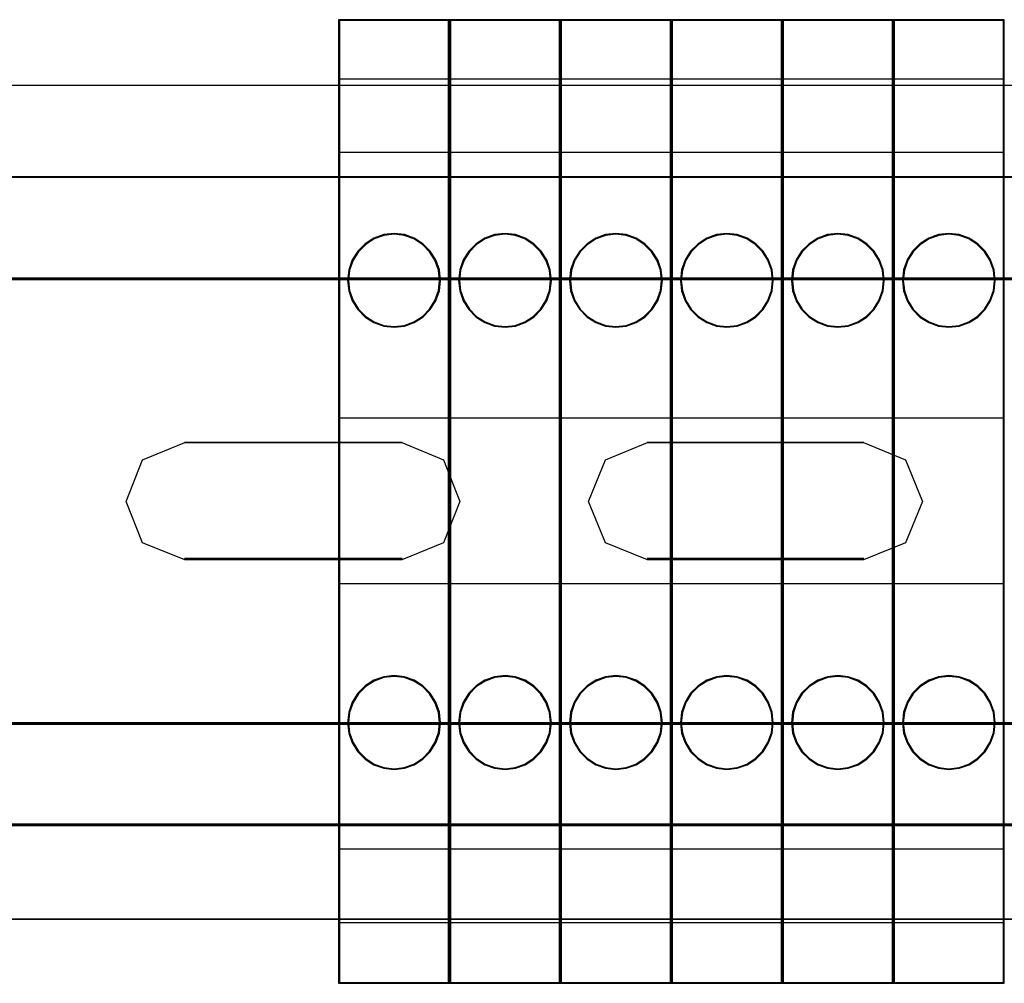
# Model space of a CAD drawing. Header units: millimetres. Extents: x 18084 to 52399, y 38174 to 56392.
# Tile 161 of 250: x 25229 to 25282, y 51075 to 51127. Entities that reach past the tile are written whole.
import ezdxf

# ---------------------------------------------------------------- set-up
doc = ezdxf.new("R2010")
doc.units = ezdxf.units.MM
doc.header["$LTSCALE"] = 100
for name, color, linetype in [('30', 7, 'Continuous'), ('45', 7, 'Continuous'), ('50', 7, 'Continuous')]:
    doc.layers.add(name, color=color, linetype=linetype)

msp = doc.modelspace()

# ---------------------------------------------------------------- linework, layer by layer
at = {"layer": '30', "color": 139}
for points in [[(25598.441, 51118.595), (25163.131, 51118.595), (25598.441, 51118.595)], [(25163.131, 51113.111), (25598.441, 51113.111), (25163.131, 51113.111)], [(25249.224, 51104.227), (25237.458, 51104.227), (25249.224, 51104.227)], [(25274.184, 51104.227), (25262.478, 51104.227), (25274.184, 51104.227)], [(25237.458, 51097.947), (25249.224, 51097.947), (25237.458, 51097.947)], [(25262.478, 51097.947), (25274.184, 51097.947), (25262.478, 51097.947)], [(25163.131, 51089.063), (25598.441, 51089.063), (25163.131, 51089.063)], [(25163.131, 51083.581), (25598.441, 51083.581), (25163.131, 51083.581)]]:
    msp.add_lwpolyline(points, close=True, dxfattribs=at)
at = {"layer": '30', "color": 7}
for points in [[(25163.131, 51113.041), (25598.441, 51113.041), (25598.441, 51113.227), (25598.441, 51115.43), (25598.441, 51118.595), (25598.257, 51118.595), (25163.315, 51118.595), (25163.131, 51118.595), (25163.131, 51115.43), (25163.131, 51113.227), (25163.131, 51113.041)], [(25163.131, 51113.041), (25598.441, 51113.041), (25598.441, 51113.227), (25598.441, 51115.43), (25598.441, 51118.595), (25598.257, 51118.595), (25163.315, 51118.595), (25163.131, 51118.595), (25163.131, 51115.43), (25163.131, 51113.227), (25163.131, 51113.041)], [(25163.131, 51113.041), (25598.441, 51113.041), (25598.441, 51113.227), (25598.441, 51115.43), (25598.441, 51118.595), (25598.257, 51118.595), (25163.315, 51118.595), (25163.131, 51118.595), (25163.131, 51115.43), (25163.131, 51113.227), (25163.131, 51113.041)], [(25252.349, 51101.038), (25251.458, 51098.808), (25249.213, 51097.88), (25237.469, 51097.88), (25235.194, 51098.808), (25234.303, 51101.038), (25235.194, 51103.298), (25237.469, 51104.227), (25249.213, 51104.227), (25251.458, 51103.298), (25252.349, 51101.038)], [(25252.349, 51101.038), (25251.458, 51098.808), (25249.213, 51097.88), (25237.469, 51097.88), (25235.194, 51098.808), (25234.303, 51101.038), (25235.194, 51103.298), (25237.469, 51104.227), (25249.213, 51104.227), (25251.458, 51103.298), (25252.349, 51101.038)], [(25252.349, 51101.038), (25251.458, 51098.808), (25249.213, 51097.88), (25237.469, 51097.88), (25235.194, 51098.808), (25234.303, 51101.038), (25235.194, 51103.298), (25237.469, 51104.227), (25249.213, 51104.227), (25251.458, 51103.298), (25252.349, 51101.038)], [(25274.172, 51097.88), (25262.49, 51097.88), (25260.215, 51098.808), (25259.293, 51101.038), (25260.215, 51103.298), (25262.49, 51104.227), (25274.172, 51104.227), (25276.447, 51103.298), (25277.369, 51101.038), (25276.447, 51098.808), (25274.172, 51097.88)], [(25274.172, 51097.88), (25262.49, 51097.88), (25260.215, 51098.808), (25259.293, 51101.038), (25260.215, 51103.298), (25262.49, 51104.227), (25274.172, 51104.227), (25276.447, 51103.298), (25277.369, 51101.038), (25276.447, 51098.808), (25274.172, 51097.88)], [(25274.172, 51097.88), (25262.49, 51097.88), (25260.215, 51098.808), (25259.293, 51101.038), (25260.215, 51103.298), (25262.49, 51104.227), (25274.172, 51104.227), (25276.447, 51103.298), (25277.369, 51101.038), (25276.447, 51098.808), (25274.172, 51097.88)], [(25598.441, 51089.063), (25163.131, 51089.063), (25163.131, 51088.877), (25163.131, 51086.675), (25163.131, 51083.512), (25163.315, 51083.512), (25598.257, 51083.512), (25598.441, 51083.512), (25598.441, 51086.675), (25598.441, 51088.877), (25598.441, 51089.063)], [(25598.441, 51089.063), (25163.131, 51089.063), (25163.131, 51088.877), (25163.131, 51086.675), (25163.131, 51083.512), (25163.315, 51083.512), (25598.257, 51083.512), (25598.441, 51083.512), (25598.441, 51086.675), (25598.441, 51088.877), (25598.441, 51089.063)], [(25598.441, 51089.063), (25163.131, 51089.063), (25163.131, 51088.877), (25163.131, 51086.675), (25163.131, 51083.512), (25163.315, 51083.512), (25598.257, 51083.512), (25598.441, 51083.512), (25598.441, 51086.675), (25598.441, 51088.877), (25598.441, 51089.063)]]:
    msp.add_lwpolyline(points, close=True, dxfattribs=at)
at = {"layer": '30', "color": 59}
for points in [[(25163.131, 51113.041), (25598.441, 51113.041), (25598.441, 51113.227), (25598.441, 51115.43), (25598.441, 51118.595), (25598.257, 51118.595), (25163.315, 51118.595), (25163.131, 51118.595), (25163.131, 51115.43), (25163.131, 51113.227), (25163.131, 51113.041)], [(25163.163, 51113.076), (25598.406, 51113.076), (25598.406, 51113.26), (25598.406, 51115.435), (25598.406, 51118.56), (25598.222, 51118.56), (25163.347, 51118.56), (25163.163, 51118.56), (25163.163, 51115.435), (25163.163, 51113.26), (25163.163, 51113.076)], [(25252.349, 51101.038), (25251.458, 51098.808), (25249.213, 51097.88), (25237.469, 51097.88), (25235.194, 51098.808), (25234.303, 51101.038), (25235.194, 51103.298), (25237.469, 51104.227), (25249.213, 51104.227), (25251.458, 51103.298), (25252.349, 51101.038)], [(25274.172, 51097.88), (25262.49, 51097.88), (25260.215, 51098.808), (25259.293, 51101.038), (25260.215, 51103.298), (25262.49, 51104.227), (25274.172, 51104.227), (25276.447, 51103.298), (25277.369, 51101.038), (25276.447, 51098.808), (25274.172, 51097.88)], [(25598.441, 51089.063), (25163.131, 51089.063), (25163.131, 51088.877), (25163.131, 51086.675), (25163.131, 51083.512), (25163.315, 51083.512), (25598.257, 51083.512), (25598.441, 51083.512), (25598.441, 51086.675), (25598.441, 51088.877), (25598.441, 51089.063)], [(25598.406, 51089.031), (25163.163, 51089.031), (25163.163, 51088.847), (25163.163, 51086.672), (25163.163, 51083.547), (25163.347, 51083.547), (25598.222, 51083.547), (25598.406, 51083.547), (25598.406, 51086.672), (25598.406, 51088.847), (25598.406, 51089.031)]]:
    msp.add_lwpolyline(points, close=True, dxfattribs=at)
at = {"layer": '30', "color": 7}
for points in [[(25598.441, 51113.111), (25163.131, 51113.111)], [(25598.441, 51113.111), (25163.131, 51113.111)], [(25598.441, 51113.111), (25163.131, 51113.111)], [(25163.131, 51088.996), (25598.441, 51088.996)], [(25163.131, 51088.996), (25598.441, 51088.996)], [(25163.131, 51088.996), (25598.441, 51088.996)]]:
    msp.add_lwpolyline(points, dxfattribs=at)
at = {"layer": '30', "color": 59}
for points in [[(25598.441, 51113.111), (25163.131, 51113.111)], [(25163.131, 51088.996), (25598.441, 51088.996)]]:
    msp.add_lwpolyline(points, dxfattribs=at)
at = {"layer": '45', "color": 7}
for p, q in [((25245.788, 51127.096), (25245.788, 51074.98)), ((25251.785, 51127.096), (25245.788, 51127.096)), ((25245.788, 51127.096), (25245.788, 51074.98)), ((25251.738, 51127.049), (25245.833, 51127.049)), ((25245.833, 51127.049), (25245.833, 51075.028)), ((25251.738, 51075.028), (25251.738, 51127.049)), ((25251.785, 51074.98), (25251.785, 51127.096)), ((25251.785, 51127.096), (25251.785, 51127.096)), ((25251.788, 51127.096), (25251.788, 51074.98)), ((25257.785, 51127.096), (25251.788, 51127.096)), ((25251.788, 51127.096), (25251.788, 51074.98)), ((25257.738, 51127.049), (25251.832, 51127.049)), ((25251.832, 51127.049), (25251.832, 51075.028)), ((25257.738, 51075.028), (25257.738, 51127.049)), ((25257.785, 51074.98), (25257.785, 51127.096)), ((25257.785, 51127.096), (25257.785, 51127.096)), ((25257.787, 51127.096), (25257.787, 51074.98)), ((25263.785, 51127.096), (25257.787, 51127.096)), ((25257.787, 51127.096), (25257.787, 51074.98)), ((25263.74, 51127.049), (25257.832, 51127.049)), ((25257.832, 51127.049), (25257.832, 51075.028)), ((25263.74, 51075.028), (25263.74, 51127.049)), ((25263.785, 51074.98), (25263.785, 51127.096)), ((25263.785, 51127.096), (25263.785, 51127.096)), ((25263.787, 51127.096), (25263.787, 51074.98)), ((25269.784, 51127.096), (25263.787, 51127.096)), ((25263.787, 51127.096), (25263.787, 51074.98)), ((25269.74, 51127.049), (25263.832, 51127.049)), ((25263.832, 51127.049), (25263.832, 51075.028)), ((25269.74, 51075.028), (25269.74, 51127.049)), ((25269.784, 51074.98), (25269.784, 51127.096)), ((25269.784, 51127.096), (25269.784, 51127.096)), ((25269.787, 51127.096), (25269.787, 51074.98)), ((25275.784, 51127.096), (25269.787, 51127.096)), ((25269.787, 51127.096), (25269.787, 51074.98)), ((25275.739, 51127.049), (25269.832, 51127.049)), ((25269.832, 51127.049), (25269.832, 51075.028)), ((25275.739, 51075.028), (25275.739, 51127.049)), ((25275.784, 51074.98), (25275.784, 51127.096)), ((25275.784, 51127.096), (25275.784, 51127.096)), ((25275.787, 51127.096), (25275.787, 51074.98)), ((25281.784, 51127.096), (25275.787, 51127.096)), ((25275.787, 51127.096), (25275.787, 51074.98)), ((25281.739, 51127.049), (25275.834, 51127.049)), ((25275.834, 51127.049), (25275.834, 51075.028)), ((25281.739, 51075.028), (25281.739, 51127.049)), ((25281.784, 51074.98), (25281.784, 51127.096)), ((25281.784, 51127.096), (25281.784, 51127.096)), ((25245.788, 51123.905), (25251.785, 51123.905)), ((25251.788, 51123.905), (25257.785, 51123.905)), ((25257.787, 51123.905), (25263.785, 51123.905)), ((25263.787, 51123.905), (25269.784, 51123.905)), ((25269.787, 51123.905), (25275.784, 51123.905)), ((25275.787, 51123.905), (25281.784, 51123.905)), ((25245.788, 51119.925), (25251.785, 51119.925)), ((25251.788, 51119.925), (25257.785, 51119.925)), ((25257.787, 51119.925), (25263.785, 51119.925)), ((25263.787, 51119.925), (25269.784, 51119.925)), ((25269.787, 51119.925), (25275.784, 51119.925)), ((25275.787, 51119.925), (25281.784, 51119.925)), ((25247.702, 51115.283), (25247.226, 51114.981)), ((25248.227, 51115.479), (25247.702, 51115.283)), ((25248.236, 51115.433), (25247.72, 51115.24)), ((25248.788, 51115.535), (25248.227, 51115.479)), ((25248.787, 51115.488), (25248.236, 51115.433)), ((25249.335, 51115.433), (25248.787, 51115.488)), ((25249.346, 51115.479), (25248.788, 51115.535)), ((25249.86, 51115.24), (25249.335, 51115.433)), ((25249.881, 51115.283), (25249.346, 51115.479)), ((25250.347, 51114.981), (25249.881, 51115.283)), ((25253.702, 51115.283), (25253.226, 51114.981)), ((25254.227, 51115.479), (25253.702, 51115.283)), ((25254.236, 51115.433), (25253.72, 51115.24)), ((25254.788, 51115.535), (25254.227, 51115.479)), ((25254.787, 51115.488), (25254.236, 51115.433)), ((25255.334, 51115.433), (25254.787, 51115.488)), ((25255.346, 51115.479), (25254.788, 51115.535)), ((25255.86, 51115.24), (25255.334, 51115.433)), ((25255.881, 51115.283), (25255.346, 51115.479)), ((25256.347, 51114.981), (25255.881, 51115.283)), ((25259.701, 51115.283), (25259.225, 51114.981)), ((25260.226, 51115.479), (25259.701, 51115.283)), ((25260.235, 51115.433), (25259.72, 51115.24)), ((25260.788, 51115.535), (25260.226, 51115.479)), ((25260.786, 51115.488), (25260.235, 51115.433)), ((25261.334, 51115.433), (25260.786, 51115.488)), ((25261.346, 51115.479), (25260.788, 51115.535)), ((25261.859, 51115.24), (25261.334, 51115.433)), ((25261.881, 51115.283), (25261.346, 51115.479)), ((25262.347, 51114.981), (25261.881, 51115.283)), ((25265.701, 51115.283), (25265.225, 51114.981)), ((25266.226, 51115.479), (25265.701, 51115.283)), ((25266.236, 51115.433), (25265.72, 51115.24)), ((25266.787, 51115.535), (25266.226, 51115.479)), ((25266.787, 51115.488), (25266.236, 51115.433)), ((25267.345, 51115.479), (25266.787, 51115.535)), ((25267.335, 51115.433), (25266.787, 51115.488)), ((25267.861, 51115.24), (25267.335, 51115.433)), ((25267.88, 51115.283), (25267.345, 51115.479)), ((25268.346, 51114.981), (25267.88, 51115.283)), ((25271.701, 51115.283), (25271.225, 51114.981)), ((25272.226, 51115.479), (25271.701, 51115.283)), ((25272.237, 51115.433), (25271.722, 51115.24)), ((25272.787, 51115.535), (25272.226, 51115.479)), ((25272.788, 51115.488), (25272.237, 51115.433)), ((25273.345, 51115.479), (25272.787, 51115.535)), ((25273.336, 51115.433), (25272.788, 51115.488)), ((25273.861, 51115.24), (25273.336, 51115.433)), ((25273.88, 51115.283), (25273.345, 51115.479)), ((25274.346, 51114.981), (25273.88, 51115.283)), ((25277.701, 51115.283), (25277.225, 51114.981)), ((25278.226, 51115.479), (25277.701, 51115.283)), ((25278.237, 51115.433), (25277.722, 51115.24)), ((25278.787, 51115.535), (25278.226, 51115.479)), ((25278.788, 51115.488), (25278.237, 51115.433)), ((25279.345, 51115.479), (25278.787, 51115.535)), ((25279.336, 51115.433), (25278.788, 51115.488)), ((25279.861, 51115.24), (25279.336, 51115.433)), ((25279.88, 51115.283), (25279.345, 51115.479)), ((25280.346, 51114.981), (25279.88, 51115.283)), ((25247.226, 51114.981), (25246.826, 51114.579)), ((25247.253, 51114.944), (25246.86, 51114.55)), ((25247.72, 51115.24), (25247.253, 51114.944)), ((25250.317, 51114.944), (25249.86, 51115.24)), ((25250.711, 51114.55), (25250.317, 51114.944)), ((25250.748, 51114.579), (25250.347, 51114.981)), ((25253.226, 51114.981), (25252.825, 51114.579)), ((25253.253, 51114.944), (25252.86, 51114.55)), ((25253.72, 51115.24), (25253.253, 51114.944)), ((25256.317, 51114.944), (25255.86, 51115.24)), ((25256.71, 51114.55), (25256.317, 51114.944)), ((25256.747, 51114.579), (25256.347, 51114.981)), ((25259.225, 51114.981), (25258.825, 51114.579)), ((25259.253, 51114.944), (25258.86, 51114.55)), ((25259.72, 51115.24), (25259.253, 51114.944)), ((25262.317, 51114.944), (25261.859, 51115.24)), ((25262.71, 51114.55), (25262.317, 51114.944)), ((25262.747, 51114.579), (25262.347, 51114.981)), ((25265.225, 51114.981), (25264.825, 51114.579)), ((25265.253, 51114.944), (25264.86, 51114.55)), ((25265.72, 51115.24), (25265.253, 51114.944)), ((25268.319, 51114.944), (25267.861, 51115.24)), ((25268.712, 51114.55), (25268.319, 51114.944)), ((25268.747, 51114.579), (25268.346, 51114.981)), ((25271.225, 51114.981), (25270.824, 51114.579)), ((25271.255, 51114.944), (25270.862, 51114.55)), ((25271.722, 51115.24), (25271.255, 51114.944)), ((25274.319, 51114.944), (25273.861, 51115.24)), ((25274.712, 51114.55), (25274.319, 51114.944)), ((25274.747, 51114.579), (25274.346, 51114.981)), ((25277.225, 51114.981), (25276.824, 51114.579)), ((25277.254, 51114.944), (25276.861, 51114.55)), ((25277.722, 51115.24), (25277.254, 51114.944)), ((25280.319, 51114.944), (25279.861, 51115.24)), ((25280.712, 51114.55), (25280.319, 51114.944)), ((25280.746, 51114.579), (25280.346, 51114.981)), ((25246.826, 51114.579), (25246.53, 51114.105)), ((25246.86, 51114.55), (25246.57, 51114.084)), ((25251.001, 51114.084), (25250.711, 51114.55)), ((25251.043, 51114.105), (25250.748, 51114.579)), ((25252.825, 51114.579), (25252.53, 51114.105)), ((25252.86, 51114.55), (25252.57, 51114.084)), ((25257, 51114.084), (25256.71, 51114.55)), ((25257.043, 51114.105), (25256.747, 51114.579)), ((25258.825, 51114.579), (25258.53, 51114.105)), ((25258.86, 51114.55), (25258.57, 51114.084)), ((25263, 51114.084), (25262.71, 51114.55)), ((25263.043, 51114.105), (25262.747, 51114.579)), ((25264.825, 51114.579), (25264.529, 51114.105)), ((25264.86, 51114.55), (25264.57, 51114.084)), ((25269.002, 51114.084), (25268.712, 51114.55)), ((25269.042, 51114.105), (25268.747, 51114.579)), ((25270.824, 51114.579), (25270.529, 51114.105)), ((25270.862, 51114.55), (25270.572, 51114.084)), ((25275.002, 51114.084), (25274.712, 51114.55)), ((25275.042, 51114.105), (25274.747, 51114.579)), ((25276.824, 51114.579), (25276.529, 51114.105)), ((25276.861, 51114.55), (25276.571, 51114.084)), ((25281.002, 51114.084), (25280.712, 51114.55)), ((25281.042, 51114.105), (25280.746, 51114.579)), ((25246.53, 51114.105), (25246.336, 51113.563)), ((25246.57, 51114.084), (25246.38, 51113.553)), ((25251.191, 51113.553), (25251.001, 51114.084)), ((25251.237, 51113.563), (25251.043, 51114.105)), ((25252.53, 51114.105), (25252.336, 51113.563)), ((25252.57, 51114.084), (25252.38, 51113.553)), ((25257.19, 51113.553), (25257, 51114.084)), ((25257.236, 51113.563), (25257.043, 51114.105)), ((25258.53, 51114.105), (25258.336, 51113.563)), ((25258.57, 51114.084), (25258.38, 51113.553)), ((25263.19, 51113.553), (25263, 51114.084)), ((25263.236, 51113.563), (25263.043, 51114.105)), ((25264.529, 51114.105), (25264.336, 51113.563)), ((25264.57, 51114.084), (25264.379, 51113.553)), ((25269.192, 51113.553), (25269.002, 51114.084)), ((25269.236, 51113.563), (25269.042, 51114.105)), ((25270.529, 51114.105), (25270.335, 51113.563)), ((25270.572, 51114.084), (25270.382, 51113.553)), ((25275.192, 51113.553), (25275.002, 51114.084)), ((25275.236, 51113.563), (25275.042, 51114.105)), ((25276.529, 51114.105), (25276.335, 51113.563)), ((25276.571, 51114.084), (25276.381, 51113.553)), ((25281.192, 51113.553), (25281.002, 51114.084)), ((25281.235, 51113.563), (25281.042, 51114.105)), ((25246.336, 51113.563), (25246.277, 51112.999)), ((25246.38, 51113.553), (25246.322, 51112.999)), ((25251.249, 51112.999), (25251.191, 51113.553)), ((25251.296, 51112.999), (25251.237, 51113.563)), ((25252.336, 51113.563), (25252.277, 51112.999)), ((25252.38, 51113.553), (25252.322, 51112.999)), ((25257.248, 51112.999), (25257.19, 51113.553)), ((25257.296, 51112.999), (25257.236, 51113.563)), ((25258.336, 51113.563), (25258.277, 51112.999)), ((25258.38, 51113.553), (25258.322, 51112.999)), ((25263.248, 51112.999), (25263.19, 51113.553)), ((25263.295, 51112.999), (25263.236, 51113.563)), ((25264.336, 51113.563), (25264.277, 51112.999)), ((25264.379, 51113.553), (25264.321, 51112.999)), ((25269.25, 51112.999), (25269.192, 51113.553)), ((25269.295, 51112.999), (25269.236, 51113.563)), ((25270.335, 51113.563), (25270.276, 51112.999)), ((25270.382, 51113.553), (25270.324, 51112.999)), ((25275.25, 51112.999), (25275.192, 51113.553)), ((25275.295, 51112.999), (25275.236, 51113.563)), ((25276.335, 51113.563), (25276.276, 51112.999)), ((25276.381, 51113.553), (25276.323, 51112.999)), ((25281.25, 51112.999), (25281.192, 51113.553)), ((25281.294, 51112.999), (25281.235, 51113.563)), ((25246.277, 51112.999), (25246.336, 51112.435)), ((25246.322, 51112.999), (25246.38, 51112.445)), ((25251.191, 51112.445), (25251.249, 51112.999)), ((25251.237, 51112.435), (25251.296, 51112.999)), ((25251.249, 51112.999), (25251.249, 51112.999)), ((25251.296, 51112.999), (25251.296, 51112.999)), ((25252.277, 51112.999), (25252.336, 51112.435)), ((25252.322, 51112.999), (25252.38, 51112.445)), ((25257.19, 51112.445), (25257.248, 51112.999)), ((25257.236, 51112.435), (25257.296, 51112.999)), ((25257.248, 51112.999), (25257.248, 51112.999)), ((25257.296, 51112.999), (25257.296, 51112.999)), ((25258.277, 51112.999), (25258.336, 51112.435)), ((25258.322, 51112.999), (25258.38, 51112.445)), ((25263.19, 51112.445), (25263.248, 51112.999)), ((25263.236, 51112.435), (25263.295, 51112.999)), ((25263.248, 51112.999), (25263.248, 51112.999)), ((25263.295, 51112.999), (25263.295, 51112.999)), ((25264.277, 51112.999), (25264.336, 51112.435)), ((25264.321, 51112.999), (25264.379, 51112.445)), ((25269.192, 51112.445), (25269.25, 51112.999)), ((25269.236, 51112.435), (25269.295, 51112.999)), ((25269.25, 51112.999), (25269.25, 51112.999)), ((25269.295, 51112.999), (25269.295, 51112.999)), ((25270.276, 51112.999), (25270.335, 51112.435)), ((25270.324, 51112.999), (25270.382, 51112.445)), ((25275.192, 51112.445), (25275.25, 51112.999)), ((25275.236, 51112.435), (25275.295, 51112.999)), ((25275.25, 51112.999), (25275.25, 51112.999)), ((25275.295, 51112.999), (25275.295, 51112.999)), ((25276.276, 51112.999), (25276.335, 51112.435)), ((25276.323, 51112.999), (25276.381, 51112.445)), ((25281.192, 51112.445), (25281.25, 51112.999)), ((25281.235, 51112.435), (25281.294, 51112.999)), ((25281.25, 51112.999), (25281.25, 51112.999)), ((25281.294, 51112.999), (25281.294, 51112.999)), ((25246.336, 51112.435), (25246.53, 51111.89)), ((25246.38, 51112.445), (25246.57, 51111.911)), ((25251.001, 51111.911), (25251.191, 51112.445)), ((25251.043, 51111.89), (25251.237, 51112.435)), ((25252.336, 51112.435), (25252.53, 51111.89)), ((25252.38, 51112.445), (25252.57, 51111.911)), ((25257, 51111.911), (25257.19, 51112.445)), ((25257.043, 51111.89), (25257.236, 51112.435)), ((25258.336, 51112.435), (25258.53, 51111.89)), ((25258.38, 51112.445), (25258.57, 51111.911)), ((25263, 51111.911), (25263.19, 51112.445)), ((25263.043, 51111.89), (25263.236, 51112.435)), ((25264.336, 51112.435), (25264.529, 51111.89)), ((25264.379, 51112.445), (25264.57, 51111.911)), ((25269.002, 51111.911), (25269.192, 51112.445)), ((25269.042, 51111.89), (25269.236, 51112.435)), ((25270.335, 51112.435), (25270.529, 51111.89)), ((25270.382, 51112.445), (25270.572, 51111.911)), ((25275.002, 51111.911), (25275.192, 51112.445)), ((25275.042, 51111.89), (25275.236, 51112.435)), ((25276.335, 51112.435), (25276.529, 51111.89)), ((25276.381, 51112.445), (25276.571, 51111.911)), ((25281.002, 51111.911), (25281.192, 51112.445)), ((25281.042, 51111.89), (25281.235, 51112.435)), ((25246.53, 51111.89), (25246.826, 51111.419)), ((25246.57, 51111.911), (25246.86, 51111.448)), ((25250.711, 51111.448), (25251.001, 51111.911)), ((25250.748, 51111.419), (25251.043, 51111.89)), ((25252.53, 51111.89), (25252.825, 51111.419)), ((25252.57, 51111.911), (25252.86, 51111.448)), ((25256.71, 51111.448), (25257, 51111.911)), ((25256.747, 51111.419), (25257.043, 51111.89)), ((25258.53, 51111.89), (25258.825, 51111.419)), ((25258.57, 51111.911), (25258.86, 51111.448)), ((25262.71, 51111.448), (25263, 51111.911)), ((25262.747, 51111.419), (25263.043, 51111.89)), ((25264.529, 51111.89), (25264.825, 51111.419)), ((25264.57, 51111.911), (25264.86, 51111.448)), ((25268.712, 51111.448), (25269.002, 51111.911)), ((25268.747, 51111.419), (25269.042, 51111.89)), ((25270.529, 51111.89), (25270.824, 51111.419)), ((25270.572, 51111.911), (25270.862, 51111.448)), ((25274.712, 51111.448), (25275.002, 51111.911)), ((25274.747, 51111.419), (25275.042, 51111.89)), ((25276.529, 51111.89), (25276.824, 51111.419)), ((25276.571, 51111.911), (25276.861, 51111.448)), ((25280.712, 51111.448), (25281.002, 51111.911)), ((25280.746, 51111.419), (25281.042, 51111.89)), ((25246.826, 51111.419), (25247.226, 51111.014)), ((25246.86, 51111.448), (25247.253, 51111.051)), ((25247.226, 51111.014), (25247.702, 51110.715)), ((25247.253, 51111.051), (25247.72, 51110.758)), ((25249.86, 51110.758), (25250.317, 51111.051)), ((25249.881, 51110.715), (25250.347, 51111.014)), ((25250.317, 51111.051), (25250.711, 51111.448)), ((25250.347, 51111.014), (25250.748, 51111.419)), ((25252.825, 51111.419), (25253.226, 51111.014)), ((25252.86, 51111.448), (25253.253, 51111.051)), ((25253.226, 51111.014), (25253.702, 51110.715)), ((25253.253, 51111.051), (25253.72, 51110.758)), ((25255.86, 51110.758), (25256.317, 51111.051)), ((25255.881, 51110.715), (25256.347, 51111.014)), ((25256.317, 51111.051), (25256.71, 51111.448)), ((25256.347, 51111.014), (25256.747, 51111.419)), ((25258.825, 51111.419), (25259.225, 51111.014)), ((25258.86, 51111.448), (25259.253, 51111.051)), ((25259.225, 51111.014), (25259.701, 51110.715)), ((25259.253, 51111.051), (25259.72, 51110.758)), ((25261.859, 51110.758), (25262.317, 51111.051)), ((25261.881, 51110.715), (25262.347, 51111.014)), ((25262.317, 51111.051), (25262.71, 51111.448)), ((25262.347, 51111.014), (25262.747, 51111.419)), ((25264.825, 51111.419), (25265.225, 51111.014)), ((25264.86, 51111.448), (25265.253, 51111.051)), ((25265.225, 51111.014), (25265.701, 51110.715)), ((25265.253, 51111.051), (25265.72, 51110.758)), ((25267.861, 51110.758), (25268.319, 51111.051)), ((25267.88, 51110.715), (25268.346, 51111.014)), ((25268.319, 51111.051), (25268.712, 51111.448)), ((25268.346, 51111.014), (25268.747, 51111.419)), ((25270.824, 51111.419), (25271.225, 51111.014)), ((25270.862, 51111.448), (25271.255, 51111.051)), ((25271.225, 51111.014), (25271.701, 51110.715)), ((25271.255, 51111.051), (25271.722, 51110.758)), ((25273.861, 51110.758), (25274.319, 51111.051)), ((25273.88, 51110.715), (25274.346, 51111.014)), ((25274.319, 51111.051), (25274.712, 51111.448)), ((25274.346, 51111.014), (25274.747, 51111.419)), ((25276.824, 51111.419), (25277.225, 51111.014)), ((25276.861, 51111.448), (25277.254, 51111.051)), ((25277.225, 51111.014), (25277.701, 51110.715)), ((25277.254, 51111.051), (25277.722, 51110.758)), ((25279.861, 51110.758), (25280.319, 51111.051)), ((25279.88, 51110.715), (25280.346, 51111.014)), ((25280.319, 51111.051), (25280.712, 51111.448)), ((25280.346, 51111.014), (25280.746, 51111.419)), ((25247.702, 51110.715), (25248.227, 51110.52)), ((25247.72, 51110.758), (25248.236, 51110.566)), ((25248.227, 51110.52), (25248.788, 51110.463)), ((25248.236, 51110.566), (25248.787, 51110.51)), ((25248.787, 51110.51), (25249.335, 51110.566)), ((25248.788, 51110.463), (25249.346, 51110.52)), ((25249.335, 51110.566), (25249.86, 51110.758)), ((25249.346, 51110.52), (25249.881, 51110.715)), ((25253.702, 51110.715), (25254.227, 51110.52)), ((25253.72, 51110.758), (25254.236, 51110.566)), ((25254.227, 51110.52), (25254.788, 51110.463)), ((25254.236, 51110.566), (25254.787, 51110.51)), ((25254.787, 51110.51), (25255.334, 51110.566)), ((25254.788, 51110.463), (25255.346, 51110.52)), ((25255.334, 51110.566), (25255.86, 51110.758)), ((25255.346, 51110.52), (25255.881, 51110.715)), ((25259.701, 51110.715), (25260.226, 51110.52)), ((25259.72, 51110.758), (25260.235, 51110.566)), ((25260.226, 51110.52), (25260.788, 51110.463)), ((25260.235, 51110.566), (25260.786, 51110.51)), ((25260.786, 51110.51), (25261.334, 51110.566)), ((25260.788, 51110.463), (25261.346, 51110.52)), ((25261.334, 51110.566), (25261.859, 51110.758)), ((25261.346, 51110.52), (25261.881, 51110.715)), ((25265.701, 51110.715), (25266.226, 51110.52)), ((25265.72, 51110.758), (25266.236, 51110.566)), ((25266.226, 51110.52), (25266.787, 51110.463)), ((25266.236, 51110.566), (25266.787, 51110.51)), ((25266.787, 51110.51), (25267.335, 51110.566)), ((25266.787, 51110.463), (25267.345, 51110.52)), ((25267.335, 51110.566), (25267.861, 51110.758)), ((25267.345, 51110.52), (25267.88, 51110.715)), ((25271.701, 51110.715), (25272.226, 51110.52)), ((25271.722, 51110.758), (25272.237, 51110.566)), ((25272.226, 51110.52), (25272.787, 51110.463)), ((25272.237, 51110.566), (25272.788, 51110.51)), ((25272.787, 51110.463), (25273.345, 51110.52)), ((25272.788, 51110.51), (25273.336, 51110.566)), ((25273.336, 51110.566), (25273.861, 51110.758)), ((25273.345, 51110.52), (25273.88, 51110.715)), ((25277.701, 51110.715), (25278.226, 51110.52)), ((25277.722, 51110.758), (25278.237, 51110.566)), ((25278.226, 51110.52), (25278.787, 51110.463)), ((25278.237, 51110.566), (25278.788, 51110.51)), ((25278.787, 51110.463), (25279.345, 51110.52)), ((25278.788, 51110.51), (25279.336, 51110.566)), ((25279.336, 51110.566), (25279.861, 51110.758)), ((25279.345, 51110.52), (25279.88, 51110.715)), ((25245.788, 51105.57), (25251.785, 51105.57)), ((25251.788, 51105.57), (25257.785, 51105.57)), ((25257.787, 51105.57), (25263.785, 51105.57)), ((25263.787, 51105.57), (25269.784, 51105.57)), ((25269.787, 51105.57), (25275.784, 51105.57)), ((25275.787, 51105.57), (25281.784, 51105.57)), ((25245.788, 51096.602), (25251.785, 51096.602)), ((25251.788, 51096.602), (25257.785, 51096.602)), ((25257.787, 51096.602), (25263.785, 51096.602)), ((25263.787, 51096.602), (25269.784, 51096.602)), ((25269.787, 51096.602), (25275.784, 51096.602)), ((25275.787, 51096.602), (25281.784, 51096.602)), ((25247.702, 51091.371), (25247.226, 51091.072)), ((25247.72, 51091.328), (25247.253, 51091.035)), ((25248.227, 51091.557), (25247.702, 51091.371)), ((25248.236, 51091.511), (25247.72, 51091.328)), ((25248.788, 51091.626), (25248.227, 51091.557)), ((25248.787, 51091.579), (25248.236, 51091.511)), ((25249.335, 51091.511), (25248.787, 51091.579)), ((25249.346, 51091.557), (25248.788, 51091.626)), ((25249.86, 51091.328), (25249.335, 51091.511)), ((25249.881, 51091.371), (25249.346, 51091.557)), ((25250.317, 51091.035), (25249.86, 51091.328)), ((25250.347, 51091.072), (25249.881, 51091.371)), ((25253.702, 51091.371), (25253.226, 51091.072)), ((25253.72, 51091.328), (25253.253, 51091.035)), ((25254.227, 51091.557), (25253.702, 51091.371)), ((25254.236, 51091.511), (25253.72, 51091.328)), ((25254.788, 51091.626), (25254.227, 51091.557)), ((25254.787, 51091.579), (25254.236, 51091.511)), ((25255.334, 51091.511), (25254.787, 51091.579)), ((25255.346, 51091.557), (25254.788, 51091.626)), ((25255.86, 51091.328), (25255.334, 51091.511)), ((25255.881, 51091.371), (25255.346, 51091.557)), ((25256.317, 51091.035), (25255.86, 51091.328)), ((25256.347, 51091.072), (25255.881, 51091.371)), ((25259.701, 51091.371), (25259.225, 51091.072)), ((25259.72, 51091.328), (25259.253, 51091.035)), ((25260.226, 51091.557), (25259.701, 51091.371)), ((25260.235, 51091.511), (25259.72, 51091.328)), ((25260.788, 51091.626), (25260.226, 51091.557)), ((25260.786, 51091.579), (25260.235, 51091.511)), ((25261.334, 51091.511), (25260.786, 51091.579)), ((25261.346, 51091.557), (25260.788, 51091.626)), ((25261.859, 51091.328), (25261.334, 51091.511)), ((25261.881, 51091.371), (25261.346, 51091.557)), ((25262.317, 51091.035), (25261.859, 51091.328)), ((25262.347, 51091.072), (25261.881, 51091.371)), ((25265.701, 51091.371), (25265.225, 51091.072)), ((25265.72, 51091.328), (25265.253, 51091.035)), ((25266.226, 51091.557), (25265.701, 51091.371)), ((25266.236, 51091.511), (25265.72, 51091.328)), ((25266.787, 51091.626), (25266.226, 51091.557)), ((25266.787, 51091.579), (25266.236, 51091.511)), ((25267.345, 51091.557), (25266.787, 51091.626)), ((25267.335, 51091.511), (25266.787, 51091.579)), ((25267.861, 51091.328), (25267.335, 51091.511)), ((25267.88, 51091.371), (25267.345, 51091.557)), ((25268.319, 51091.035), (25267.861, 51091.328)), ((25268.346, 51091.072), (25267.88, 51091.371)), ((25271.701, 51091.371), (25271.225, 51091.072)), ((25271.722, 51091.328), (25271.255, 51091.035)), ((25272.226, 51091.557), (25271.701, 51091.371)), ((25272.237, 51091.511), (25271.722, 51091.328)), ((25272.787, 51091.626), (25272.226, 51091.557)), ((25272.788, 51091.579), (25272.237, 51091.511)), ((25273.345, 51091.557), (25272.787, 51091.626)), ((25273.336, 51091.511), (25272.788, 51091.579)), ((25273.861, 51091.328), (25273.336, 51091.511)), ((25273.88, 51091.371), (25273.345, 51091.557)), ((25274.319, 51091.035), (25273.861, 51091.328)), ((25274.346, 51091.072), (25273.88, 51091.371)), ((25277.701, 51091.371), (25277.225, 51091.072)), ((25277.722, 51091.328), (25277.254, 51091.035)), ((25278.226, 51091.557), (25277.701, 51091.371)), ((25278.237, 51091.511), (25277.722, 51091.328)), ((25278.787, 51091.626), (25278.226, 51091.557)), ((25278.788, 51091.579), (25278.237, 51091.511)), ((25279.345, 51091.557), (25278.787, 51091.626)), ((25279.336, 51091.511), (25278.788, 51091.579)), ((25279.861, 51091.328), (25279.336, 51091.511)), ((25279.88, 51091.371), (25279.345, 51091.557)), ((25280.319, 51091.035), (25279.861, 51091.328)), ((25280.346, 51091.072), (25279.88, 51091.371)), ((25247.226, 51091.072), (25246.826, 51090.667)), ((25247.253, 51091.035), (25246.86, 51090.638)), ((25250.711, 51090.638), (25250.317, 51091.035)), ((25250.748, 51090.667), (25250.347, 51091.072)), ((25253.226, 51091.072), (25252.825, 51090.667)), ((25253.253, 51091.035), (25252.86, 51090.638)), ((25256.71, 51090.638), (25256.317, 51091.035)), ((25256.747, 51090.667), (25256.347, 51091.072)), ((25259.225, 51091.072), (25258.825, 51090.667)), ((25259.253, 51091.035), (25258.86, 51090.638)), ((25262.71, 51090.638), (25262.317, 51091.035)), ((25262.747, 51090.667), (25262.347, 51091.072)), ((25265.225, 51091.072), (25264.825, 51090.667)), ((25265.253, 51091.035), (25264.86, 51090.638)), ((25268.712, 51090.638), (25268.319, 51091.035)), ((25268.747, 51090.667), (25268.346, 51091.072)), ((25271.225, 51091.072), (25270.824, 51090.667)), ((25271.255, 51091.035), (25270.862, 51090.638)), ((25274.712, 51090.638), (25274.319, 51091.035)), ((25274.747, 51090.667), (25274.346, 51091.072)), ((25277.225, 51091.072), (25276.824, 51090.667)), ((25277.254, 51091.035), (25276.861, 51090.638)), ((25280.712, 51090.638), (25280.319, 51091.035)), ((25280.746, 51090.667), (25280.346, 51091.072)), ((25246.826, 51090.667), (25246.53, 51090.186)), ((25246.86, 51090.638), (25246.57, 51090.165)), ((25251.001, 51090.165), (25250.711, 51090.638)), ((25251.043, 51090.186), (25250.748, 51090.667)), ((25252.825, 51090.667), (25252.53, 51090.186)), ((25252.86, 51090.638), (25252.57, 51090.165)), ((25257, 51090.165), (25256.71, 51090.638)), ((25257.043, 51090.186), (25256.747, 51090.667)), ((25258.825, 51090.667), (25258.53, 51090.186)), ((25258.86, 51090.638), (25258.57, 51090.165)), ((25263, 51090.165), (25262.71, 51090.638)), ((25263.043, 51090.186), (25262.747, 51090.667)), ((25264.825, 51090.667), (25264.529, 51090.186)), ((25264.86, 51090.638), (25264.57, 51090.165)), ((25269.002, 51090.165), (25268.712, 51090.638)), ((25269.042, 51090.186), (25268.747, 51090.667)), ((25270.824, 51090.667), (25270.529, 51090.186)), ((25270.862, 51090.638), (25270.572, 51090.165)), ((25275.002, 51090.165), (25274.712, 51090.638)), ((25275.042, 51090.186), (25274.747, 51090.667)), ((25276.824, 51090.667), (25276.529, 51090.186)), ((25276.861, 51090.638), (25276.571, 51090.165)), ((25281.002, 51090.165), (25280.712, 51090.638)), ((25281.042, 51090.186), (25280.746, 51090.667)), ((25246.53, 51090.186), (25246.336, 51089.642)), ((25246.57, 51090.165), (25246.38, 51089.631)), ((25251.191, 51089.631), (25251.001, 51090.165)), ((25251.237, 51089.642), (25251.043, 51090.186)), ((25252.53, 51090.186), (25252.336, 51089.642)), ((25252.57, 51090.165), (25252.38, 51089.631)), ((25257.19, 51089.631), (25257, 51090.165)), ((25257.236, 51089.642), (25257.043, 51090.186)), ((25258.53, 51090.186), (25258.336, 51089.642)), ((25258.57, 51090.165), (25258.38, 51089.631)), ((25263.19, 51089.631), (25263, 51090.165)), ((25263.236, 51089.642), (25263.043, 51090.186)), ((25264.529, 51090.186), (25264.336, 51089.642)), ((25264.57, 51090.165), (25264.379, 51089.631)), ((25269.192, 51089.631), (25269.002, 51090.165)), ((25269.236, 51089.642), (25269.042, 51090.186)), ((25270.529, 51090.186), (25270.335, 51089.642)), ((25270.572, 51090.165), (25270.382, 51089.631)), ((25275.192, 51089.631), (25275.002, 51090.165)), ((25275.236, 51089.642), (25275.042, 51090.186)), ((25276.529, 51090.186), (25276.335, 51089.642)), ((25276.571, 51090.165), (25276.381, 51089.631)), ((25281.192, 51089.631), (25281.002, 51090.165)), ((25281.235, 51089.642), (25281.042, 51090.186)), ((25246.336, 51089.642), (25246.277, 51089.077)), ((25246.38, 51089.631), (25246.322, 51089.077)), ((25251.249, 51089.077), (25251.191, 51089.631)), ((25251.296, 51089.077), (25251.237, 51089.642)), ((25252.336, 51089.642), (25252.277, 51089.077)), ((25252.38, 51089.631), (25252.322, 51089.077)), ((25257.248, 51089.077), (25257.19, 51089.631)), ((25257.296, 51089.077), (25257.236, 51089.642)), ((25258.336, 51089.642), (25258.277, 51089.077)), ((25258.38, 51089.631), (25258.322, 51089.077)), ((25263.248, 51089.077), (25263.19, 51089.631)), ((25263.295, 51089.077), (25263.236, 51089.642)), ((25264.336, 51089.642), (25264.277, 51089.077)), ((25264.379, 51089.631), (25264.321, 51089.077)), ((25269.25, 51089.077), (25269.192, 51089.631)), ((25269.295, 51089.077), (25269.236, 51089.642)), ((25270.335, 51089.642), (25270.276, 51089.077)), ((25270.382, 51089.631), (25270.324, 51089.077)), ((25275.25, 51089.077), (25275.192, 51089.631)), ((25275.295, 51089.077), (25275.236, 51089.642)), ((25276.335, 51089.642), (25276.276, 51089.077)), ((25276.381, 51089.631), (25276.323, 51089.077)), ((25281.25, 51089.077), (25281.192, 51089.631)), ((25281.294, 51089.077), (25281.235, 51089.642)), ((25246.277, 51089.077), (25246.336, 51088.513)), ((25246.322, 51089.077), (25246.38, 51088.524)), ((25251.191, 51088.524), (25251.249, 51089.077)), ((25251.237, 51088.513), (25251.296, 51089.077)), ((25251.249, 51089.077), (25251.249, 51089.077)), ((25251.296, 51089.077), (25251.296, 51089.077)), ((25252.277, 51089.077), (25252.336, 51088.513)), ((25252.322, 51089.077), (25252.38, 51088.524)), ((25257.19, 51088.524), (25257.248, 51089.077)), ((25257.236, 51088.513), (25257.296, 51089.077)), ((25257.248, 51089.077), (25257.248, 51089.077)), ((25257.296, 51089.077), (25257.296, 51089.077)), ((25258.277, 51089.077), (25258.336, 51088.513)), ((25258.322, 51089.077), (25258.38, 51088.524)), ((25263.19, 51088.524), (25263.248, 51089.077)), ((25263.236, 51088.513), (25263.295, 51089.077)), ((25263.248, 51089.077), (25263.248, 51089.077)), ((25263.295, 51089.077), (25263.295, 51089.077)), ((25264.277, 51089.077), (25264.336, 51088.513)), ((25264.321, 51089.077), (25264.379, 51088.524)), ((25269.192, 51088.524), (25269.25, 51089.077)), ((25269.236, 51088.513), (25269.295, 51089.077)), ((25269.25, 51089.077), (25269.25, 51089.077)), ((25269.295, 51089.077), (25269.295, 51089.077)), ((25270.276, 51089.077), (25270.335, 51088.513)), ((25270.324, 51089.077), (25270.382, 51088.524)), ((25275.192, 51088.524), (25275.25, 51089.077)), ((25275.236, 51088.513), (25275.295, 51089.077)), ((25275.25, 51089.077), (25275.25, 51089.077)), ((25275.295, 51089.077), (25275.295, 51089.077)), ((25276.276, 51089.077), (25276.335, 51088.513)), ((25276.323, 51089.077), (25276.381, 51088.524)), ((25281.192, 51088.524), (25281.25, 51089.077)), ((25281.235, 51088.513), (25281.294, 51089.077)), ((25281.25, 51089.077), (25281.25, 51089.077)), ((25281.294, 51089.077), (25281.294, 51089.077)), ((25246.336, 51088.513), (25246.53, 51087.982)), ((25246.38, 51088.524), (25246.57, 51088.003)), ((25251.001, 51088.003), (25251.191, 51088.524)), ((25251.043, 51087.982), (25251.237, 51088.513)), ((25252.336, 51088.513), (25252.53, 51087.982)), ((25252.38, 51088.524), (25252.57, 51088.003)), ((25257, 51088.003), (25257.19, 51088.524)), ((25257.043, 51087.982), (25257.236, 51088.513)), ((25258.336, 51088.513), (25258.53, 51087.982)), ((25258.38, 51088.524), (25258.57, 51088.003)), ((25263, 51088.003), (25263.19, 51088.524)), ((25263.043, 51087.982), (25263.236, 51088.513)), ((25264.336, 51088.513), (25264.529, 51087.982)), ((25264.379, 51088.524), (25264.57, 51088.003)), ((25269.002, 51088.003), (25269.192, 51088.524)), ((25269.042, 51087.982), (25269.236, 51088.513)), ((25270.335, 51088.513), (25270.529, 51087.982)), ((25270.382, 51088.524), (25270.572, 51088.003)), ((25275.002, 51088.003), (25275.192, 51088.524)), ((25275.042, 51087.982), (25275.236, 51088.513)), ((25276.335, 51088.513), (25276.529, 51087.982)), ((25276.381, 51088.524), (25276.571, 51088.003)), ((25281.002, 51088.003), (25281.192, 51088.524)), ((25281.042, 51087.982), (25281.235, 51088.513)), ((25246.53, 51087.982), (25246.826, 51087.498)), ((25246.57, 51088.003), (25246.86, 51087.527)), ((25250.711, 51087.527), (25251.001, 51088.003)), ((25250.748, 51087.498), (25251.043, 51087.982)), ((25252.53, 51087.982), (25252.825, 51087.498)), ((25252.57, 51088.003), (25252.86, 51087.527)), ((25256.71, 51087.527), (25257, 51088.003)), ((25256.747, 51087.498), (25257.043, 51087.982)), ((25258.53, 51087.982), (25258.825, 51087.498)), ((25258.57, 51088.003), (25258.86, 51087.527)), ((25262.71, 51087.527), (25263, 51088.003)), ((25262.747, 51087.498), (25263.043, 51087.982)), ((25264.529, 51087.982), (25264.825, 51087.498)), ((25264.57, 51088.003), (25264.86, 51087.527)), ((25268.712, 51087.527), (25269.002, 51088.003)), ((25268.747, 51087.498), (25269.042, 51087.982)), ((25270.529, 51087.982), (25270.824, 51087.498)), ((25270.572, 51088.003), (25270.862, 51087.527)), ((25274.712, 51087.527), (25275.002, 51088.003)), ((25274.747, 51087.498), (25275.042, 51087.982)), ((25276.529, 51087.982), (25276.824, 51087.498)), ((25276.571, 51088.003), (25276.861, 51087.527)), ((25280.712, 51087.527), (25281.002, 51088.003)), ((25280.746, 51087.498), (25281.042, 51087.982)), ((25246.826, 51087.498), (25247.226, 51087.096)), ((25246.86, 51087.527), (25247.253, 51087.133)), ((25247.226, 51087.096), (25247.702, 51086.794)), ((25247.253, 51087.133), (25247.72, 51086.836)), ((25249.86, 51086.836), (25250.317, 51087.133)), ((25249.881, 51086.794), (25250.347, 51087.096)), ((25250.317, 51087.133), (25250.711, 51087.527)), ((25250.347, 51087.096), (25250.748, 51087.498)), ((25252.825, 51087.498), (25253.226, 51087.096)), ((25252.86, 51087.527), (25253.253, 51087.133)), ((25253.226, 51087.096), (25253.702, 51086.794)), ((25253.253, 51087.133), (25253.72, 51086.836)), ((25255.86, 51086.836), (25256.317, 51087.133)), ((25255.881, 51086.794), (25256.347, 51087.096)), ((25256.317, 51087.133), (25256.71, 51087.527)), ((25256.347, 51087.096), (25256.747, 51087.498)), ((25258.825, 51087.498), (25259.225, 51087.096)), ((25258.86, 51087.527), (25259.253, 51087.133)), ((25259.225, 51087.096), (25259.701, 51086.794)), ((25259.253, 51087.133), (25259.72, 51086.836)), ((25261.859, 51086.836), (25262.317, 51087.133)), ((25261.881, 51086.794), (25262.347, 51087.096)), ((25262.317, 51087.133), (25262.71, 51087.527)), ((25262.347, 51087.096), (25262.747, 51087.498)), ((25264.825, 51087.498), (25265.225, 51087.096)), ((25264.86, 51087.527), (25265.253, 51087.133)), ((25265.225, 51087.096), (25265.701, 51086.794)), ((25265.253, 51087.133), (25265.72, 51086.836)), ((25267.861, 51086.836), (25268.319, 51087.133)), ((25267.88, 51086.794), (25268.346, 51087.096)), ((25268.319, 51087.133), (25268.712, 51087.527)), ((25268.346, 51087.096), (25268.747, 51087.498)), ((25270.824, 51087.498), (25271.225, 51087.096)), ((25270.862, 51087.527), (25271.255, 51087.133)), ((25271.225, 51087.096), (25271.701, 51086.794)), ((25271.255, 51087.133), (25271.722, 51086.836)), ((25273.861, 51086.836), (25274.319, 51087.133)), ((25273.88, 51086.794), (25274.346, 51087.096)), ((25274.319, 51087.133), (25274.712, 51087.527)), ((25274.346, 51087.096), (25274.747, 51087.498)), ((25276.824, 51087.498), (25277.225, 51087.096)), ((25276.861, 51087.527), (25277.254, 51087.133)), ((25277.225, 51087.096), (25277.701, 51086.794)), ((25277.254, 51087.133), (25277.722, 51086.836)), ((25279.861, 51086.836), (25280.319, 51087.133)), ((25279.88, 51086.794), (25280.346, 51087.096)), ((25280.319, 51087.133), (25280.712, 51087.527)), ((25280.346, 51087.096), (25280.746, 51087.498)), ((25247.702, 51086.794), (25248.227, 51086.611)), ((25247.72, 51086.836), (25248.236, 51086.657)), ((25248.227, 51086.611), (25248.788, 51086.542)), ((25248.236, 51086.657), (25248.787, 51086.589)), ((25248.787, 51086.589), (25249.335, 51086.657)), ((25248.788, 51086.542), (25249.346, 51086.611)), ((25249.335, 51086.657), (25249.86, 51086.836)), ((25249.346, 51086.611), (25249.881, 51086.794)), ((25253.702, 51086.794), (25254.227, 51086.611)), ((25253.72, 51086.836), (25254.236, 51086.657)), ((25254.227, 51086.611), (25254.788, 51086.542)), ((25254.236, 51086.657), (25254.787, 51086.589)), ((25254.787, 51086.589), (25255.334, 51086.657)), ((25254.788, 51086.542), (25255.346, 51086.611)), ((25255.334, 51086.657), (25255.86, 51086.836)), ((25255.346, 51086.611), (25255.881, 51086.794)), ((25259.701, 51086.794), (25260.226, 51086.611)), ((25259.72, 51086.836), (25260.235, 51086.657)), ((25260.226, 51086.611), (25260.788, 51086.542)), ((25260.235, 51086.657), (25260.786, 51086.589)), ((25260.786, 51086.589), (25261.334, 51086.657)), ((25260.788, 51086.542), (25261.346, 51086.611)), ((25261.334, 51086.657), (25261.859, 51086.836)), ((25261.346, 51086.611), (25261.881, 51086.794)), ((25265.701, 51086.794), (25266.226, 51086.611)), ((25265.72, 51086.836), (25266.236, 51086.657)), ((25266.226, 51086.611), (25266.787, 51086.542)), ((25266.236, 51086.657), (25266.787, 51086.589)), ((25266.787, 51086.589), (25267.335, 51086.657)), ((25266.787, 51086.542), (25267.345, 51086.611)), ((25267.335, 51086.657), (25267.861, 51086.836)), ((25267.345, 51086.611), (25267.88, 51086.794)), ((25271.701, 51086.794), (25272.226, 51086.611)), ((25271.722, 51086.836), (25272.237, 51086.657)), ((25272.226, 51086.611), (25272.787, 51086.542)), ((25272.237, 51086.657), (25272.788, 51086.589)), ((25272.787, 51086.542), (25273.345, 51086.611)), ((25272.788, 51086.589), (25273.336, 51086.657)), ((25273.336, 51086.657), (25273.861, 51086.836)), ((25273.345, 51086.611), (25273.88, 51086.794)), ((25277.701, 51086.794), (25278.226, 51086.611)), ((25277.722, 51086.836), (25278.237, 51086.657)), ((25278.226, 51086.611), (25278.787, 51086.542)), ((25278.237, 51086.657), (25278.788, 51086.589)), ((25278.787, 51086.542), (25279.345, 51086.611)), ((25278.788, 51086.589), (25279.336, 51086.657)), ((25279.336, 51086.657), (25279.861, 51086.836)), ((25279.345, 51086.611), (25279.88, 51086.794)), ((25245.788, 51082.261), (25251.785, 51082.261)), ((25251.788, 51082.261), (25257.785, 51082.261)), ((25257.787, 51082.261), (25263.785, 51082.261)), ((25263.787, 51082.261), (25269.784, 51082.261)), ((25269.787, 51082.261), (25275.784, 51082.261)), ((25275.787, 51082.261), (25281.784, 51082.261)), ((25245.788, 51078.268), (25251.785, 51078.268)), ((25251.788, 51078.268), (25257.785, 51078.268)), ((25257.787, 51078.268), (25263.785, 51078.268)), ((25263.787, 51078.268), (25269.784, 51078.268)), ((25269.787, 51078.268), (25275.784, 51078.268)), ((25275.787, 51078.268), (25281.784, 51078.268)), ((25245.788, 51074.98), (25251.785, 51074.98)), ((25245.788, 51074.98), (25245.788, 51074.98)), ((25245.833, 51075.028), (25251.738, 51075.028)), ((25245.833, 51075.028), (25245.833, 51075.028)), ((25251.785, 51074.98), (25251.785, 51074.98)), ((25251.788, 51074.98), (25257.785, 51074.98)), ((25251.788, 51074.98), (25251.788, 51074.98)), ((25251.832, 51075.028), (25257.738, 51075.028)), ((25251.832, 51075.028), (25251.832, 51075.028)), ((25257.785, 51074.98), (25257.785, 51074.98)), ((25257.787, 51074.98), (25263.785, 51074.98)), ((25257.787, 51074.98), (25257.787, 51074.98)), ((25257.832, 51075.028), (25263.74, 51075.028)), ((25257.832, 51075.028), (25257.832, 51075.028)), ((25263.785, 51074.98), (25263.785, 51074.98)), ((25263.787, 51074.98), (25269.784, 51074.98)), ((25263.787, 51074.98), (25263.787, 51074.98)), ((25263.832, 51075.028), (25269.74, 51075.028)), ((25263.832, 51075.028), (25263.832, 51075.028)), ((25269.784, 51074.98), (25269.784, 51074.98)), ((25269.787, 51074.98), (25275.784, 51074.98)), ((25269.787, 51074.98), (25269.787, 51074.98)), ((25269.832, 51075.028), (25275.739, 51075.028)), ((25269.832, 51075.028), (25269.832, 51075.028)), ((25275.784, 51074.98), (25275.784, 51074.98)), ((25275.787, 51074.98), (25281.784, 51074.98)), ((25275.787, 51074.98), (25275.787, 51074.98)), ((25275.834, 51075.028), (25281.739, 51075.028)), ((25275.834, 51075.028), (25275.834, 51075.028)), ((25281.784, 51074.98), (25281.784, 51074.98))]:
    msp.add_line(p, q, dxfattribs=at)
at = {"layer": '50', "color": 7}
for points in [[(25164.711, 51078.455), (25164.711, 51123.56), (25596.861, 51123.56), (25596.861, 51078.455)], [(25164.711, 51078.457), (25596.861, 51078.457)]]:
    msp.add_lwpolyline(points, dxfattribs=at)
at = {"layer": '50', "color": 59}
msp.add_lwpolyline([(25596.861, 51078.455), (25164.711, 51078.455), (25164.711, 51123.56), (25596.861, 51123.56), (25596.861, 51078.455)], close=True, dxfattribs=at)

doc.saveas('drawing.dxf')
